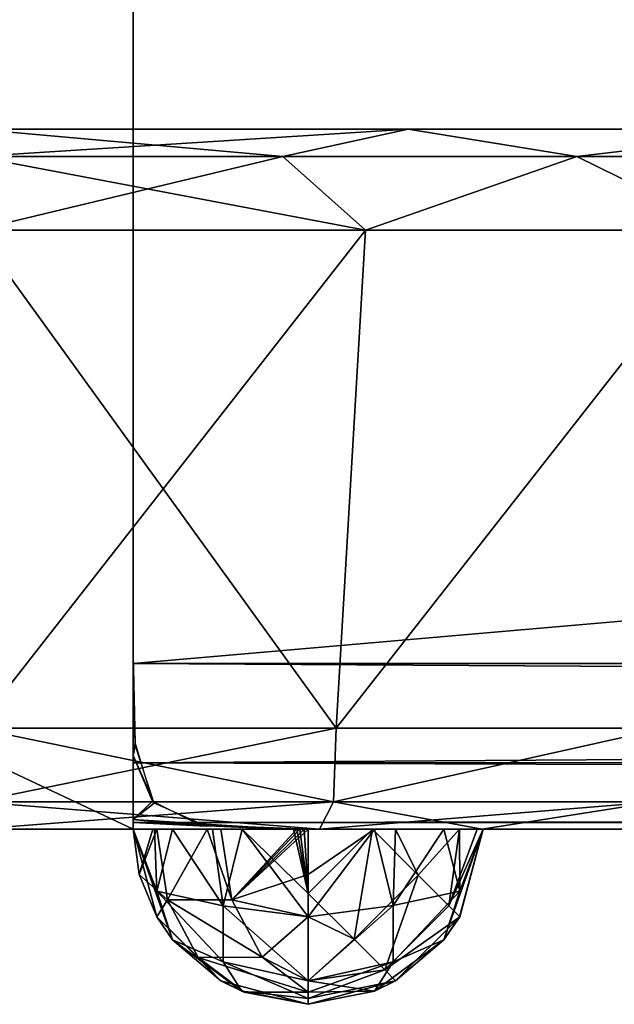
# Model space of a CAD drawing. Header units: millimetres. Extents: x -96 to 96, y -34 to 18.
# Tile 55 of 192: x -46.07 to -44.37, y -32.5 to -29.69. Entities that reach past the tile are written whole.
import ezdxf

# ---------------------------------------------------------------- set-up
doc = ezdxf.new("R2010")
doc.units = ezdxf.units.MM
doc.header["$LTSCALE"] = 65.185185
for name, color, linetype in [('102', 7, 'CONTINUOUS'), ('146', 7, 'CONTINUOUS'), ('178', 7, 'CONTINUOUS'), ('183', 7, 'CONTINUOUS'), ('211', 7, 'CONTINUOUS'), ('229', 7, 'CONTINUOUS'), ('245', 7, 'CONTINUOUS'), ('259', 7, 'CONTINUOUS'), ('274', 7, 'CONTINUOUS'), ('288', 7, 'CONTINUOUS'), ('439', 7, 'CONTINUOUS'), ('440', 7, 'CONTINUOUS'), ('446', 7, 'CONTINUOUS'), ('447', 7, 'CONTINUOUS'), ('467', 7, 'CONTINUOUS'), ('469', 7, 'CONTINUOUS'), ('479', 7, 'CONTINUOUS'), ('487', 7, 'CONTINUOUS'), ('493', 7, 'CONTINUOUS'), ('494', 7, 'CONTINUOUS'), ('501', 7, 'CONTINUOUS'), ('502', 7, 'CONTINUOUS'), ('86', 7, 'CONTINUOUS'), ('87', 7, 'CONTINUOUS')]:
    doc.layers.add(name, color=color, linetype=linetype)

msp = doc.modelspace()

# ---------------------------------------------------------------- linework, layer by layer
at = {"layer": '102', "color": 7, "linetype": 'Continuous'}
for points in [[(-45.75, -31.5262, -23.2618), (-45.75, -28, -23.4466), (-4.873, -28, -23.4466), (-45.75, -31.5262, -23.2618)], [(-4.873, -31.5262, -23.2618), (-45.75, -31.5262, -23.2618), (-4.873, -28, -23.4466), (-4.873, -31.5262, -23.2618)]]:
    msp.add_3dface(points, dxfattribs=at)
at = {"layer": '146', "color": 7, "linetype": 'Continuous'}
for points in [[(-4.873, -31.5262, 23.2618), (-4.873, -28, 23.4466), (-45.75, -28, 23.4466), (-4.873, -31.5262, 23.2618)], [(-4.873, -31.5262, 23.2618), (-45.75, -28, 23.4466), (-45.75, -31.5262, 23.2618), (-4.873, -31.5262, 23.2618)]]:
    msp.add_3dface(points, dxfattribs=at)
at = {"layer": '178', "color": 7, "linetype": 'Continuous'}
for points in [[(-45.75, -31.5, -22.2624), (-45.75, -31.7896, -22.3549), (-45.7447, -31.7597, -22.3352), (-45.75, -31.5, -22.2624)], [(-45.75, -31.5262, -23.2618), (-4.873, -31.5262, -23.2618), (-4.873, -31.7647, -23.1866), (-45.75, -31.5262, -23.2618)], [(-45.75, -31.8106, -23.1543), (-45.75, -31.5262, -23.2618), (-4.873, -31.7647, -23.1866), (-45.75, -31.8106, -23.1543)], [(-45.7447, -31.7597, -22.3352), (-45.75, -31.7896, -22.3549), (-45.6903, -31.9252, -22.4993), (-45.7447, -31.7597, -22.3352)], [(-4.873, -31.9373, -23.0049), (-45.75, -31.8106, -23.1543), (-4.873, -31.7647, -23.1866), (-4.873, -31.9373, -23.0049)], [(-45.75, -31.7896, -22.3549), (-45.75, -31.9722, -22.598), (-45.6903, -31.9252, -22.4993), (-45.75, -31.7896, -22.3549)], [(-45.75, -31.9802, -22.9019), (-45.75, -31.8106, -23.1543), (-4.873, -31.9373, -23.0049), (-45.75, -31.9802, -22.9019)], [(-45.6903, -31.9252, -22.4993), (-45.75, -31.9722, -22.598), (-45.5417, -31.9911, -22.6685), (-45.6903, -31.9252, -22.4993)], [(-4.873, -32, -22.7624), (-45.75, -31.9802, -22.9019), (-4.873, -31.9373, -23.0049), (-4.873, -32, -22.7624)], [(-45.75, -31.9722, -22.598), (-45.75, -31.9802, -22.9019), (-45.5417, -31.9911, -22.6685), (-45.75, -31.9722, -22.598)], [(-45.5417, -31.9911, -22.6685), (-45.75, -31.9802, -22.9019), (-45.2917, -32, -22.7607), (-45.5417, -31.9911, -22.6685)], [(-45.2917, -32, -22.7607), (-45.75, -31.9802, -22.9019), (-45.2826, -32, -22.7614), (-45.2917, -32, -22.7607)], [(-45.2826, -32, -22.7614), (-45.75, -31.9802, -22.9019), (-45.2735, -32, -22.7619), (-45.2826, -32, -22.7614)], [(-45.2735, -32, -22.7619), (-45.75, -31.9802, -22.9019), (-45.2618, -32, -22.7623), (-45.2735, -32, -22.7619)], [(-4.873, -32, -22.7624), (-45.25, -32, -22.7624), (-45.75, -31.9802, -22.9019), (-4.873, -32, -22.7624)], [(-45.75, -31.9802, -22.9019), (-45.25, -32, -22.7624), (-45.2618, -32, -22.7623), (-45.75, -31.9802, -22.9019)]]:
    msp.add_3dface(points, dxfattribs=at)
at = {"layer": '183', "color": 7, "linetype": 'Continuous'}
for points in [[(-45.75, -31.5, 22.2624), (-45.7451, -31.7543, 22.3319), (-45.75, -31.7896, 22.3549), (-45.75, -31.5, 22.2624)], [(-4.873, -31.5262, 23.2618), (-45.75, -31.5262, 23.2618), (-45.75, -31.8106, 23.1543), (-4.873, -31.5262, 23.2618)], [(-4.873, -31.5262, 23.2618), (-45.75, -31.8106, 23.1543), (-4.873, -31.7647, 23.1866), (-4.873, -31.5262, 23.2618)], [(-45.7451, -31.7543, 22.3319), (-45.6948, -31.9198, 22.4908), (-45.75, -31.7896, 22.3549), (-45.7451, -31.7543, 22.3319)], [(-4.873, -31.7647, 23.1866), (-45.75, -31.8106, 23.1543), (-4.873, -31.9373, 23.0049), (-4.873, -31.7647, 23.1866)], [(-45.75, -31.7896, 22.3549), (-45.6948, -31.9198, 22.4908), (-45.75, -31.9722, 22.598), (-45.75, -31.7896, 22.3549)], [(-45.75, -31.8106, 23.1543), (-45.75, -31.9802, 22.9019), (-4.873, -31.9373, 23.0049), (-45.75, -31.8106, 23.1543)], [(-45.6948, -31.9198, 22.4908), (-45.5563, -31.9889, 22.6576), (-45.75, -31.9722, 22.598), (-45.6948, -31.9198, 22.4908)], [(-45.75, -31.9802, 22.9019), (-45.25, -32, 22.7624), (-4.873, -31.9373, 23.0049), (-45.75, -31.9802, 22.9019)], [(-45.25, -32, 22.7624), (-4.873, -32, 22.7624), (-4.873, -31.9373, 23.0049), (-45.25, -32, 22.7624)], [(-45.75, -31.9722, 22.598), (-45.3183, -32, 22.7578), (-45.75, -31.9802, 22.9019), (-45.75, -31.9722, 22.598)], [(-45.5563, -31.9889, 22.6576), (-45.3183, -32, 22.7578), (-45.75, -31.9722, 22.598), (-45.5563, -31.9889, 22.6576)], [(-45.2618, -32, 22.7623), (-45.25, -32, 22.7624), (-45.75, -31.9802, 22.9019), (-45.2618, -32, 22.7623)], [(-45.3162, -32, 22.7581), (-45.314, -32, 22.7583), (-45.75, -31.9802, 22.9019), (-45.3162, -32, 22.7581)], [(-45.314, -32, 22.7583), (-45.3119, -32, 22.7586), (-45.75, -31.9802, 22.9019), (-45.314, -32, 22.7583)], [(-45.3119, -32, 22.7586), (-45.3081, -32, 22.7591), (-45.75, -31.9802, 22.9019), (-45.3119, -32, 22.7586)], [(-45.3081, -32, 22.7591), (-45.3042, -32, 22.7595), (-45.75, -31.9802, 22.9019), (-45.3081, -32, 22.7591)], [(-45.3042, -32, 22.7595), (-45.298, -32, 22.7601), (-45.75, -31.9802, 22.9019), (-45.3042, -32, 22.7595)], [(-45.298, -32, 22.7601), (-45.2917, -32, 22.7607), (-45.75, -31.9802, 22.9019), (-45.298, -32, 22.7601)], [(-45.2917, -32, 22.7607), (-45.2826, -32, 22.7614), (-45.75, -31.9802, 22.9019), (-45.2917, -32, 22.7607)], [(-45.2826, -32, 22.7614), (-45.2735, -32, 22.7619), (-45.75, -31.9802, 22.9019), (-45.2826, -32, 22.7614)], [(-45.2735, -32, 22.7619), (-45.2618, -32, 22.7623), (-45.75, -31.9802, 22.9019), (-45.2735, -32, 22.7619)], [(-45.3183, -32, 22.7578), (-45.3162, -32, 22.7581), (-45.75, -31.9802, 22.9019), (-45.3183, -32, 22.7578)]]:
    msp.add_3dface(points, dxfattribs=at)
at = {"layer": '211', "color": 7, "linetype": 'Continuous'}
for points in [[(-46.2, -31.7113, 11.2596), (-46.2, -30.2887, 10.5962), (-45.0861, -30.2887, 10.7485), (-46.2, -31.7113, 11.2596)], [(-46.2, -31.7113, 11.2596), (-45.0861, -30.2887, 10.7485), (-45.17, -31.7113, 11.4152), (-46.2, -31.7113, 11.2596)], [(-45.0861, -30.2887, 10.7485), (-44.0539, -30.2887, 11.1941), (-45.17, -31.7113, 11.4152), (-45.0861, -30.2887, 10.7485)], [(-45.17, -31.7113, 11.4152), (-44.0539, -30.2887, 11.1941), (-44.2319, -31.7113, 11.8681), (-45.17, -31.7113, 11.4152)]]:
    msp.add_3dface(points, dxfattribs=at)
at = {"layer": '229', "color": 7, "linetype": 'Continuous'}
for points in [[(-46.2, -30.2887, -10.5962), (-45.17, -31.7113, -11.4152), (-45.0861, -30.2887, -10.7485), (-46.2, -30.2887, -10.5962)], [(-46.2, -31.7113, -11.2596), (-45.17, -31.7113, -11.4152), (-46.2, -30.2887, -10.5962), (-46.2, -31.7113, -11.2596)], [(-45.0861, -30.2887, -10.7485), (-45.17, -31.7113, -11.4152), (-44.0539, -30.2887, -11.1941), (-45.0861, -30.2887, -10.7485)], [(-45.17, -31.7113, -11.4152), (-44.2319, -31.7113, -11.8681), (-44.0539, -30.2887, -11.1941), (-45.17, -31.7113, -11.4152)]]:
    msp.add_3dface(points, dxfattribs=at)
at = {"layer": '245', "color": 7, "linetype": 'Continuous'}
for points in [[(-45.17, -31.7113, 11.4152), (-45.1779, -31.9217, 11.6062), (-46.2, -31.9217, 11.4441), (-45.17, -31.7113, 11.4152)], [(-46.2, -31.7113, 11.2596), (-45.17, -31.7113, 11.4152), (-46.2, -31.9217, 11.4441), (-46.2, -31.7113, 11.2596)], [(-44.2319, -31.7113, 11.8681), (-44.2562, -31.9217, 12.0767), (-45.1779, -31.9217, 11.6062), (-44.2319, -31.7113, 11.8681)], [(-45.17, -31.7113, 11.4152), (-44.2319, -31.7113, 11.8681), (-45.1779, -31.9217, 11.6062), (-45.17, -31.7113, 11.4152)], [(-45.1779, -31.9217, 11.6062), (-46.2, -32, 11.7127), (-46.2, -31.9217, 11.4441), (-45.1779, -31.9217, 11.6062)], [(-45.2172, -32, 11.8763), (-46.2, -32, 11.7127), (-45.1779, -31.9217, 11.6062), (-45.2172, -32, 11.8763)], [(-44.2562, -31.9217, 12.0767), (-45.2172, -32, 11.8763), (-45.1779, -31.9217, 11.6062), (-44.2562, -31.9217, 12.0767)], [(-44.7523, -32, 12.0804), (-45.2172, -32, 11.8763), (-44.2562, -31.9217, 12.0767), (-44.7523, -32, 12.0804)], [(-44.3258, -32, 12.3609), (-44.7523, -32, 12.0804), (-44.2562, -31.9217, 12.0767), (-44.3258, -32, 12.3609)]]:
    msp.add_3dface(points, dxfattribs=at)
at = {"layer": '259', "color": 7, "linetype": 'Continuous'}
for points in [[(-46.2, -31.7113, -11.2596), (-46.2, -31.9217, -11.4441), (-45.1779, -31.9217, -11.6062), (-46.2, -31.7113, -11.2596)], [(-45.17, -31.7113, -11.4152), (-46.2, -31.7113, -11.2596), (-45.1779, -31.9217, -11.6062), (-45.17, -31.7113, -11.4152)], [(-44.2319, -31.7113, -11.8681), (-45.17, -31.7113, -11.4152), (-45.1779, -31.9217, -11.6062), (-44.2319, -31.7113, -11.8681)], [(-44.2562, -31.9217, -12.0767), (-44.2319, -31.7113, -11.8681), (-45.1779, -31.9217, -11.6062), (-44.2562, -31.9217, -12.0767)], [(-46.2, -31.9217, -11.4441), (-45.2172, -32, -11.8763), (-45.1779, -31.9217, -11.6062), (-46.2, -31.9217, -11.4441)], [(-46.2, -32, -11.7127), (-45.2172, -32, -11.8763), (-46.2, -31.9217, -11.4441), (-46.2, -32, -11.7127)], [(-45.2172, -32, -11.8763), (-44.7523, -32, -12.0804), (-45.1779, -31.9217, -11.6062), (-45.2172, -32, -11.8763)], [(-44.7523, -32, -12.0804), (-44.2562, -31.9217, -12.0767), (-45.1779, -31.9217, -11.6062), (-44.7523, -32, -12.0804)], [(-44.7523, -32, -12.0804), (-44.3258, -32, -12.3609), (-44.2562, -31.9217, -12.0767), (-44.7523, -32, -12.0804)]]:
    msp.add_3dface(points, dxfattribs=at)
at = {"layer": '274', "color": 7, "linetype": 'Continuous'}
for points in [[(-44.9646, -30, 10.3119), (-45.3227, -30.0783, 10.5014), (-46.2, -30.0783, 10.4117), (-44.9646, -30, 10.3119)], [(-46.2, -30, 10.143), (-44.9646, -30, 10.3119), (-46.2, -30.0783, 10.4117), (-46.2, -30, 10.143)], [(-44.9646, -30, 10.3119), (-44.4817, -30.0783, 10.7668), (-45.3227, -30.0783, 10.5014), (-44.9646, -30, 10.3119)], [(-44.9646, -30, 10.3119), (-43.8196, -30, 10.8062), (-44.4817, -30.0783, 10.7668), (-44.9646, -30, 10.3119)], [(-43.8196, -30, 10.8062), (-43.7119, -30.0783, 11.1969), (-44.4817, -30.0783, 10.7668), (-43.8196, -30, 10.8062)], [(-45.3227, -30.0783, 10.5014), (-46.2, -30.2887, 10.5962), (-46.2, -30.0783, 10.4117), (-45.3227, -30.0783, 10.5014)], [(-45.0861, -30.2887, 10.7485), (-46.2, -30.2887, 10.5962), (-45.3227, -30.0783, 10.5014), (-45.0861, -30.2887, 10.7485)], [(-44.4817, -30.0783, 10.7668), (-45.0861, -30.2887, 10.7485), (-45.3227, -30.0783, 10.5014), (-44.4817, -30.0783, 10.7668)], [(-44.0539, -30.2887, 11.1941), (-45.0861, -30.2887, 10.7485), (-44.4817, -30.0783, 10.7668), (-44.0539, -30.2887, 11.1941)], [(-43.7119, -30.0783, 11.1969), (-44.0539, -30.2887, 11.1941), (-44.4817, -30.0783, 10.7668), (-43.7119, -30.0783, 11.1969)]]:
    msp.add_3dface(points, dxfattribs=at)
at = {"layer": '288', "color": 7, "linetype": 'Continuous'}
for points in [[(-44.9646, -30, -10.3119), (-46.2, -30, -10.143), (-45.3227, -30.0783, -10.5014), (-44.9646, -30, -10.3119)], [(-46.2, -30, -10.143), (-46.2, -30.0783, -10.4117), (-45.3227, -30.0783, -10.5014), (-46.2, -30, -10.143)], [(-44.4817, -30.0783, -10.7668), (-44.9646, -30, -10.3119), (-45.3227, -30.0783, -10.5014), (-44.4817, -30.0783, -10.7668)], [(-43.8196, -30, -10.8062), (-44.9646, -30, -10.3119), (-44.4817, -30.0783, -10.7668), (-43.8196, -30, -10.8062)], [(-43.7119, -30.0783, -11.1969), (-43.8196, -30, -10.8062), (-44.4817, -30.0783, -10.7668), (-43.7119, -30.0783, -11.1969)], [(-46.2, -30.0783, -10.4117), (-45.0861, -30.2887, -10.7485), (-45.3227, -30.0783, -10.5014), (-46.2, -30.0783, -10.4117)], [(-46.2, -30.2887, -10.5962), (-45.0861, -30.2887, -10.7485), (-46.2, -30.0783, -10.4117), (-46.2, -30.2887, -10.5962)], [(-45.0861, -30.2887, -10.7485), (-44.4817, -30.0783, -10.7668), (-45.3227, -30.0783, -10.5014), (-45.0861, -30.2887, -10.7485)], [(-45.0861, -30.2887, -10.7485), (-44.0539, -30.2887, -11.1941), (-44.4817, -30.0783, -10.7668), (-45.0861, -30.2887, -10.7485)], [(-44.0539, -30.2887, -11.1941), (-43.7119, -30.0783, -11.1969), (-44.4817, -30.0783, -10.7668), (-44.0539, -30.2887, -11.1941)]]:
    msp.add_3dface(points, dxfattribs=at)
at = {"layer": '439', "color": 7, "linetype": 'Continuous'}
for points in [[(-45.75, -31.5, -22.2624), (-45.75, -32, -22.2624), (-45.75, -28, -22.2466), (-45.75, -31.5, -22.2624)], [(-45.75, -28, -23.4466), (-45.75, -31.5262, -23.2618), (-45.75, -28, -22.3028), (-45.75, -28, -23.4466)], [(-45.75, -32, -22.2624), (-45.75, -32, -22.2466), (-45.75, -28, -22.2466), (-45.75, -32, -22.2624)], [(-45.75, -31.5262, -23.2618), (-45.75, -31.5, -22.2624), (-45.75, -28, -22.2466), (-45.75, -31.5262, -23.2618)], [(-45.75, -28, -22.3028), (-45.75, -31.5262, -23.2618), (-45.75, -28, -22.2466), (-45.75, -28, -22.3028)], [(-45.75, -31.5262, -23.2618), (-45.75, -31.7896, -22.3549), (-45.75, -31.5, -22.2624), (-45.75, -31.5262, -23.2618)], [(-45.75, -31.5262, -23.2618), (-45.75, -31.8106, -23.1543), (-45.75, -31.7896, -22.3549), (-45.75, -31.5262, -23.2618)], [(-45.75, -31.8106, -23.1543), (-45.75, -31.9722, -22.598), (-45.75, -31.7896, -22.3549), (-45.75, -31.8106, -23.1543)], [(-45.75, -31.8106, -23.1543), (-45.75, -31.9802, -22.9019), (-45.75, -31.9722, -22.598), (-45.75, -31.8106, -23.1543)]]:
    msp.add_3dface(points, dxfattribs=at)
at = {"layer": '440', "color": 7, "linetype": 'Continuous'}
for points in [[(-45.75, -32, -22.2466), (-54.25, -32, -22.2466), (-45.75, -28, -22.2466), (-45.75, -32, -22.2466)], [(-45.75, -28, -22.2466), (-54.25, -32, -22.2466), (-54.25, -28, -22.2466), (-45.75, -28, -22.2466)]]:
    msp.add_3dface(points, dxfattribs=at)
at = {"layer": '446', "color": 7, "linetype": 'Continuous'}
for points in [[(-54.25, -28, 22.2466), (-45.75, -32, 22.2466), (-45.75, -28, 22.2466), (-54.25, -28, 22.2466)], [(-54.25, -32, 22.2466), (-45.75, -32, 22.2466), (-54.25, -28, 22.2466), (-54.25, -32, 22.2466)]]:
    msp.add_3dface(points, dxfattribs=at)
at = {"layer": '447', "color": 7, "linetype": 'Continuous'}
for points in [[(-45.75, -31.5, 22.2624), (-45.75, -28, 23.4466), (-45.75, -28, 22.3028), (-45.75, -31.5, 22.2624)], [(-45.75, -31.5262, 23.2618), (-45.75, -28, 23.4466), (-45.75, -31.5, 22.2624), (-45.75, -31.5262, 23.2618)], [(-45.75, -28, 22.2466), (-45.75, -32, 22.2466), (-45.75, -28, 22.3028), (-45.75, -28, 22.2466)], [(-45.75, -32, 22.2466), (-45.75, -31.5, 22.2624), (-45.75, -28, 22.3028), (-45.75, -32, 22.2466)], [(-45.75, -31.5262, 23.2618), (-45.75, -31.5, 22.2624), (-45.75, -31.7896, 22.3549), (-45.75, -31.5262, 23.2618)], [(-45.75, -31.5, 22.2624), (-45.75, -32, 22.2466), (-45.75, -32, 22.2624), (-45.75, -31.5, 22.2624)], [(-45.75, -31.5262, 23.2618), (-45.75, -31.7896, 22.3549), (-45.75, -31.8106, 23.1543), (-45.75, -31.5262, 23.2618)], [(-45.75, -31.7896, 22.3549), (-45.75, -31.9722, 22.598), (-45.75, -31.8106, 23.1543), (-45.75, -31.7896, 22.3549)], [(-45.75, -31.9722, 22.598), (-45.75, -31.9802, 22.9019), (-45.75, -31.8106, 23.1543), (-45.75, -31.9722, 22.598)]]:
    msp.add_3dface(points, dxfattribs=at)
at = {"layer": '467', "color": 7, "linetype": 'Continuous'}
for points in [[(-45.75, -32, 22.2624), (-45.75, -32, 22.2466), (-45.683, -32.25, 16.2624), (-45.75, -32, 22.2624)], [(-45.733, -32.1294, 22.2624), (-45.75, -32, 22.2624), (-45.683, -32.25, 16.2624), (-45.733, -32.1294, 22.2624)], [(-45.75, -32, 22.2466), (-45.75, -32, 16.2624), (-45.683, -32.25, 16.2624), (-45.75, -32, 22.2466)], [(-44.75, -32, 16.2624), (-44.75, -32, 22.2624), (-44.817, -32.25, 22.2624), (-44.75, -32, 16.2624)], [(-44.75, -32, 16.2624), (-44.817, -32.25, 22.2624), (-44.8169, -32.2498, 16.2624), (-44.75, -32, 16.2624)], [(-45.683, -32.25, 22.2624), (-45.733, -32.1294, 22.2624), (-45.683, -32.25, 16.2624), (-45.683, -32.25, 22.2624)], [(-45.5, -32.433, 22.2624), (-45.683, -32.25, 22.2624), (-45.683, -32.25, 16.2624), (-45.5, -32.433, 22.2624)], [(-45.5, -32.433, 16.2624), (-45.5, -32.433, 22.2624), (-45.683, -32.25, 16.2624), (-45.5, -32.433, 16.2624)], [(-44.8169, -32.2498, 16.2624), (-44.8623, -32.3157, 22.2624), (-45, -32.433, 16.2624), (-44.8169, -32.2498, 16.2624)], [(-44.817, -32.25, 22.2624), (-44.8623, -32.3157, 22.2624), (-44.8169, -32.2498, 16.2624), (-44.817, -32.25, 22.2624)], [(-44.8623, -32.3157, 22.2624), (-45, -32.433, 22.2624), (-45, -32.433, 16.2624), (-44.8623, -32.3157, 22.2624)], [(-45.4331, -32.4653, 22.2624), (-45.5, -32.433, 22.2624), (-45.5, -32.433, 16.2624), (-45.4331, -32.4653, 22.2624)], [(-45.25, -32.5, 16.2624), (-45.4331, -32.4653, 22.2624), (-45.5, -32.433, 16.2624), (-45.25, -32.5, 16.2624)], [(-45, -32.433, 16.2624), (-45.25, -32.5, 22.2624), (-45.25, -32.5, 16.2624), (-45, -32.433, 16.2624)], [(-45.0607, -32.4628, 22.2624), (-45.25, -32.5, 22.2624), (-45, -32.433, 16.2624), (-45.0607, -32.4628, 22.2624)], [(-45, -32.433, 22.2624), (-45.0607, -32.4628, 22.2624), (-45, -32.433, 16.2624), (-45, -32.433, 22.2624)], [(-45.25, -32.5, 22.2624), (-45.4331, -32.4653, 22.2624), (-45.25, -32.5, 16.2624), (-45.25, -32.5, 22.2624)]]:
    msp.add_3dface(points, dxfattribs=at)
at = {"layer": '469', "color": 7, "linetype": 'Continuous'}
for points in [[(-45.75, -32, -16.2624), (-45.75, -32, -22.2466), (-45.683, -32.25, -22.2624), (-45.75, -32, -16.2624)], [(-45.75, -32, -16.2624), (-45.683, -32.25, -22.2624), (-45.683, -32.25, -16.2624), (-45.75, -32, -16.2624)], [(-45.75, -32, -22.2466), (-45.75, -32, -22.2624), (-45.683, -32.25, -22.2624), (-45.75, -32, -22.2466)], [(-44.75, -32, -22.2624), (-44.75, -32, -16.2624), (-44.817, -32.25, -16.2624), (-44.75, -32, -22.2624)], [(-44.8169, -32.2498, -22.2624), (-44.75, -32, -22.2624), (-44.817, -32.25, -16.2624), (-44.8169, -32.2498, -22.2624)], [(-45.683, -32.25, -16.2624), (-45.6377, -32.3157, -22.2624), (-45.5, -32.433, -16.2624), (-45.683, -32.25, -16.2624)], [(-45.683, -32.25, -22.2624), (-45.6377, -32.3157, -22.2624), (-45.683, -32.25, -16.2624), (-45.683, -32.25, -22.2624)], [(-45, -32.433, -22.2624), (-44.8169, -32.2498, -22.2624), (-44.8623, -32.3157, -16.2624), (-45, -32.433, -22.2624)], [(-44.8623, -32.3157, -16.2624), (-44.8169, -32.2498, -22.2624), (-44.817, -32.25, -16.2624), (-44.8623, -32.3157, -16.2624)], [(-45.6377, -32.3157, -22.2624), (-45.5, -32.433, -22.2624), (-45.5, -32.433, -16.2624), (-45.6377, -32.3157, -22.2624)], [(-45, -32.433, -16.2624), (-45, -32.433, -22.2624), (-44.8623, -32.3157, -16.2624), (-45, -32.433, -16.2624)], [(-45.5, -32.433, -22.2624), (-45.4393, -32.4628, -22.2624), (-45.5, -32.433, -16.2624), (-45.5, -32.433, -22.2624)], [(-45.5, -32.433, -16.2624), (-45.25, -32.5, -22.2624), (-45.25, -32.5, -16.2624), (-45.5, -32.433, -16.2624)], [(-45.4393, -32.4628, -22.2624), (-45.25, -32.5, -22.2624), (-45.5, -32.433, -16.2624), (-45.4393, -32.4628, -22.2624)], [(-45.25, -32.5, -16.2624), (-45, -32.433, -22.2624), (-45.0607, -32.4628, -16.2624), (-45.25, -32.5, -16.2624)], [(-45.25, -32.5, -22.2624), (-45, -32.433, -22.2624), (-45.25, -32.5, -16.2624), (-45.25, -32.5, -22.2624)], [(-45.0607, -32.4628, -16.2624), (-45, -32.433, -22.2624), (-45, -32.433, -16.2624), (-45.0607, -32.4628, -16.2624)]]:
    msp.add_3dface(points, dxfattribs=at)
at = {"layer": '479', "color": 7, "linetype": 'Continuous'}
for points in [[(-45.6831, -32.1765, -22.4392), (-45.75, -32, -22.2624), (-45.6898, -32, -22.5003), (-45.6831, -32.1765, -22.4392)], [(-45.75, -32, -22.2624), (-45.6377, -32.3157, -22.2624), (-45.683, -32.25, -22.2624), (-45.75, -32, -22.2624)], [(-45.6377, -32.3157, -22.2624), (-45.75, -32, -22.2624), (-45.6831, -32.1765, -22.4392), (-45.6377, -32.3157, -22.2624)], [(-45.6376, -32, -22.5783), (-45.6831, -32.1765, -22.4392), (-45.6898, -32, -22.5003), (-45.6376, -32, -22.5783)], [(-45.6831, -32.1765, -22.4392), (-45.6376, -32, -22.5783), (-45.4935, -32.2185, -22.6405), (-45.6831, -32.1765, -22.4392)], [(-45.6376, -32, -22.5783), (-45.5237, -32, -22.6809), (-45.4935, -32.2185, -22.6405), (-45.6376, -32, -22.5783)], [(-45.4935, -32.2185, -22.6405), (-45.5237, -32, -22.6809), (-45.4391, -32, -22.7253), (-45.4935, -32.2185, -22.6405)], [(-45.4935, -32.2185, -22.6405), (-45.4391, -32, -22.7253), (-45.25, -32.25, -22.6955), (-45.4935, -32.2185, -22.6405)], [(-45.25, -32.25, -22.6955), (-45.4391, -32, -22.7253), (-45.25, -32.1831, -22.7277), (-45.25, -32.25, -22.6955)], [(-45.4391, -32, -22.7253), (-45.2917, -32, -22.7607), (-45.25, -32.1831, -22.7277), (-45.4391, -32, -22.7253)], [(-45.2917, -32, -22.7607), (-45.2826, -32, -22.7614), (-45.25, -32.1831, -22.7277), (-45.2917, -32, -22.7607)], [(-45.2826, -32, -22.7614), (-45.2735, -32, -22.7619), (-45.25, -32.1831, -22.7277), (-45.2826, -32, -22.7614)], [(-45.2735, -32, -22.7619), (-45.2618, -32, -22.7623), (-45.25, -32.1831, -22.7277), (-45.2735, -32, -22.7619)], [(-45.2618, -32, -22.7623), (-45.25, -32, -22.7624), (-45.25, -32.1831, -22.7277), (-45.2618, -32, -22.7623)], [(-45.4934, -32.3789, -22.4797), (-45.6831, -32.1765, -22.4392), (-45.4935, -32.2185, -22.6405), (-45.4934, -32.3789, -22.4797)], [(-45.6377, -32.3157, -22.2624), (-45.6831, -32.1765, -22.4392), (-45.4934, -32.3789, -22.4797), (-45.6377, -32.3157, -22.2624)], [(-45.25, -32.433, -22.5124), (-45.4935, -32.2185, -22.6405), (-45.25, -32.25, -22.6955), (-45.25, -32.433, -22.5124)], [(-45.4934, -32.3789, -22.4797), (-45.4935, -32.2185, -22.6405), (-45.25, -32.433, -22.5124), (-45.4934, -32.3789, -22.4797)], [(-45.4393, -32.4628, -22.2624), (-45.5, -32.433, -22.2624), (-45.6377, -32.3157, -22.2624), (-45.4393, -32.4628, -22.2624)], [(-45.4393, -32.4628, -22.2624), (-45.6377, -32.3157, -22.2624), (-45.4934, -32.3789, -22.4797), (-45.4393, -32.4628, -22.2624)], [(-45.4393, -32.4628, -22.2624), (-45.4934, -32.3789, -22.4797), (-45.25, -32.483, -22.3919), (-45.4393, -32.4628, -22.2624)], [(-45.25, -32.483, -22.3919), (-45.4934, -32.3789, -22.4797), (-45.25, -32.433, -22.5124), (-45.25, -32.483, -22.3919)], [(-45.25, -32.5, -22.2624), (-45.4393, -32.4628, -22.2624), (-45.25, -32.483, -22.3919), (-45.25, -32.5, -22.2624)]]:
    msp.add_3dface(points, dxfattribs=at)
at = {"layer": '487', "color": 7, "linetype": 'Continuous'}
for points in [[(-45.75, -32, 22.2624), (-45.733, -32.1294, 22.2624), (-45.694, -32, 22.4924), (-45.75, -32, 22.2624)], [(-45.733, -32.1294, 22.2624), (-45.6519, -32.2013, 22.4814), (-45.683, -32, 22.5124), (-45.733, -32.1294, 22.2624)], [(-45.733, -32.1294, 22.2624), (-45.683, -32, 22.5124), (-45.694, -32, 22.4924), (-45.733, -32.1294, 22.2624)], [(-45.683, -32, 22.5124), (-45.6519, -32.2013, 22.4814), (-45.5385, -32, 22.6708), (-45.683, -32, 22.5124)], [(-45.6519, -32.2013, 22.4814), (-45.4687, -32.2012, 22.6645), (-45.5385, -32, 22.6708), (-45.6519, -32.2013, 22.4814)], [(-45.4687, -32.2012, 22.6645), (-45.4998, -32, 22.6956), (-45.5385, -32, 22.6708), (-45.4687, -32.2012, 22.6645)], [(-45.2826, -32, 22.7614), (-45.2917, -32, 22.7607), (-45.4998, -32, 22.6956), (-45.2826, -32, 22.7614)], [(-45.4687, -32.2012, 22.6645), (-45.2826, -32, 22.7614), (-45.4998, -32, 22.6956), (-45.4687, -32.2012, 22.6645)], [(-45.2917, -32, 22.7607), (-45.298, -32, 22.7601), (-45.4998, -32, 22.6956), (-45.2917, -32, 22.7607)], [(-45.3042, -32, 22.7595), (-45.3183, -32, 22.7578), (-45.4998, -32, 22.6956), (-45.3042, -32, 22.7595)], [(-45.298, -32, 22.7601), (-45.3042, -32, 22.7595), (-45.4998, -32, 22.6956), (-45.298, -32, 22.7601)], [(-45.25, -32, 22.7624), (-45.2618, -32, 22.7623), (-45.4687, -32.2012, 22.6645), (-45.25, -32, 22.7624)], [(-45.25, -32.1294, 22.7454), (-45.25, -32, 22.7624), (-45.4687, -32.2012, 22.6645), (-45.25, -32.1294, 22.7454)], [(-45.2618, -32, 22.7623), (-45.2735, -32, 22.7619), (-45.4687, -32.2012, 22.6645), (-45.2618, -32, 22.7623)], [(-45.2735, -32, 22.7619), (-45.2826, -32, 22.7614), (-45.4687, -32.2012, 22.6645), (-45.2735, -32, 22.7619)], [(-45.3081, -32, 22.7591), (-45.3119, -32, 22.7586), (-45.3183, -32, 22.7578), (-45.3081, -32, 22.7591)], [(-45.3119, -32, 22.7586), (-45.314, -32, 22.7583), (-45.3183, -32, 22.7578), (-45.3119, -32, 22.7586)], [(-45.314, -32, 22.7583), (-45.3162, -32, 22.7581), (-45.3183, -32, 22.7578), (-45.314, -32, 22.7583)], [(-45.3042, -32, 22.7595), (-45.3081, -32, 22.7591), (-45.3183, -32, 22.7578), (-45.3042, -32, 22.7595)], [(-45.733, -32.1294, 22.2624), (-45.683, -32.25, 22.2624), (-45.6519, -32.2013, 22.4814), (-45.733, -32.1294, 22.2624)], [(-45.25, -32.25, 22.6955), (-45.25, -32.1294, 22.7454), (-45.4687, -32.2012, 22.6645), (-45.25, -32.25, 22.6955)], [(-45.683, -32.25, 22.2624), (-45.5643, -32.366, 22.3938), (-45.6519, -32.2013, 22.4814), (-45.683, -32.25, 22.2624)], [(-45.3812, -32.3658, 22.577), (-45.4687, -32.2012, 22.6645), (-45.6519, -32.2013, 22.4814), (-45.3812, -32.3658, 22.577)], [(-45.5643, -32.366, 22.3938), (-45.3812, -32.3658, 22.577), (-45.6519, -32.2013, 22.4814), (-45.5643, -32.366, 22.3938)], [(-45.3812, -32.3658, 22.577), (-45.25, -32.25, 22.6955), (-45.4687, -32.2012, 22.6645), (-45.3812, -32.3658, 22.577)], [(-45.683, -32.25, 22.2624), (-45.5, -32.433, 22.2624), (-45.5643, -32.366, 22.3938), (-45.683, -32.25, 22.2624)], [(-45.25, -32.433, 22.5125), (-45.25, -32.25, 22.6955), (-45.3812, -32.3658, 22.577), (-45.25, -32.433, 22.5125)], [(-45.25, -32.4651, 22.4459), (-45.3812, -32.3658, 22.577), (-45.5643, -32.366, 22.3938), (-45.25, -32.4651, 22.4459)], [(-45.4331, -32.4653, 22.2624), (-45.25, -32.4651, 22.4459), (-45.5643, -32.366, 22.3938), (-45.4331, -32.4653, 22.2624)], [(-45.5, -32.433, 22.2624), (-45.4331, -32.4653, 22.2624), (-45.5643, -32.366, 22.3938), (-45.5, -32.433, 22.2624)], [(-45.25, -32.4651, 22.4459), (-45.25, -32.433, 22.5125), (-45.3812, -32.3658, 22.577), (-45.25, -32.4651, 22.4459)], [(-45.4331, -32.4653, 22.2624), (-45.25, -32.5, 22.2624), (-45.25, -32.4651, 22.4459), (-45.4331, -32.4653, 22.2624)]]:
    msp.add_3dface(points, dxfattribs=at)
at = {"layer": '493', "color": 7, "linetype": 'Continuous'}
for points in [[(-45.25, -32, -22.7624), (-45.0665, -32, -22.7276), (-45.25, -32.1831, -22.7277), (-45.25, -32, -22.7624)], [(-45.25, -32.1831, -22.7277), (-45.0665, -32, -22.7276), (-45.1187, -32.3143, -22.6285), (-45.25, -32.1831, -22.7277)], [(-45.1187, -32.3143, -22.6285), (-45.0665, -32, -22.7276), (-44.9354, -32.1312, -22.6283), (-45.1187, -32.3143, -22.6285)], [(-45.0665, -32, -22.7276), (-45, -32, -22.6955), (-44.9354, -32.1312, -22.6283), (-45.0665, -32, -22.7276)], [(-45, -32, -22.6955), (-44.817, -32, -22.5124), (-44.9354, -32.1312, -22.6283), (-45, -32, -22.6955)], [(-44.817, -32, -22.5124), (-44.8479, -32.2187, -22.4637), (-44.9354, -32.1312, -22.6283), (-44.817, -32, -22.5124)], [(-44.767, -32, -22.3918), (-44.75, -32, -22.2624), (-44.8479, -32.2187, -22.4637), (-44.767, -32, -22.3918)], [(-44.817, -32, -22.5124), (-44.767, -32, -22.3918), (-44.8479, -32.2187, -22.4637), (-44.817, -32, -22.5124)], [(-44.75, -32, -22.2624), (-44.8169, -32.2498, -22.2624), (-44.8479, -32.2187, -22.4637), (-44.75, -32, -22.2624)], [(-45.0311, -32.4019, -22.4638), (-45.1187, -32.3143, -22.6285), (-44.9354, -32.1312, -22.6283), (-45.0311, -32.4019, -22.4638)], [(-44.8479, -32.2187, -22.4637), (-45.0311, -32.4019, -22.4638), (-44.9354, -32.1312, -22.6283), (-44.8479, -32.2187, -22.4637)], [(-45.25, -32.25, -22.6955), (-45.25, -32.1831, -22.7277), (-45.1187, -32.3143, -22.6285), (-45.25, -32.25, -22.6955)], [(-44.8169, -32.2498, -22.2624), (-45.0311, -32.4019, -22.4638), (-44.8479, -32.2187, -22.4637), (-44.8169, -32.2498, -22.2624)], [(-45.25, -32.433, -22.5124), (-45.25, -32.25, -22.6955), (-45.1187, -32.3143, -22.6285), (-45.25, -32.433, -22.5124)], [(-44.8169, -32.2498, -22.2624), (-45, -32.433, -22.2624), (-45.0311, -32.4019, -22.4638), (-44.8169, -32.2498, -22.2624)], [(-45.25, -32.433, -22.5124), (-45.1187, -32.3143, -22.6285), (-45.0311, -32.4019, -22.4638), (-45.25, -32.433, -22.5124)], [(-45, -32.433, -22.2624), (-45.25, -32.483, -22.3919), (-45.0311, -32.4019, -22.4638), (-45, -32.433, -22.2624)], [(-45.25, -32.483, -22.3919), (-45.25, -32.433, -22.5124), (-45.0311, -32.4019, -22.4638), (-45.25, -32.483, -22.3919)], [(-45, -32.433, -22.2624), (-45.25, -32.5, -22.2624), (-45.25, -32.483, -22.3919), (-45, -32.433, -22.2624)]]:
    msp.add_3dface(points, dxfattribs=at)
at = {"layer": '494', "color": 7, "linetype": 'Continuous'}
for points in [[(-45.0607, -32, -15.7997), (-45.25, -32, -15.7624), (-45.25, -32.25, -15.8294), (-45.0607, -32, -15.7997)], [(-45.0607, -32, -15.7997), (-45.25, -32.25, -15.8294), (-45.0066, -32.2177, -15.8838), (-45.0607, -32, -15.7997)], [(-45, -32, -15.8294), (-45.0607, -32, -15.7997), (-45.0066, -32.2177, -15.8838), (-45, -32, -15.8294)], [(-44.8623, -32, -15.9468), (-45, -32, -15.8294), (-45.0066, -32.2177, -15.8838), (-44.8623, -32, -15.9468)], [(-44.8623, -32, -15.9468), (-45.0066, -32.2177, -15.8838), (-44.8169, -32.1766, -16.0858), (-44.8623, -32, -15.9468)], [(-44.817, -32, -16.0124), (-44.8623, -32, -15.9468), (-44.8169, -32.1766, -16.0858), (-44.817, -32, -16.0124)], [(-44.8623, -32.3157, -16.2624), (-44.75, -32, -16.2624), (-44.8169, -32.1766, -16.0858), (-44.8623, -32.3157, -16.2624)], [(-44.75, -32, -16.2624), (-44.8623, -32.3157, -16.2624), (-44.817, -32.25, -16.2624), (-44.75, -32, -16.2624)], [(-44.75, -32, -16.2624), (-44.817, -32, -16.0124), (-44.8169, -32.1766, -16.0858), (-44.75, -32, -16.2624)], [(-45.0066, -32.3786, -16.0448), (-44.8623, -32.3157, -16.2624), (-44.8169, -32.1766, -16.0858), (-45.0066, -32.3786, -16.0448)], [(-45.0066, -32.2177, -15.8838), (-45.0066, -32.3786, -16.0448), (-44.8169, -32.1766, -16.0858), (-45.0066, -32.2177, -15.8838)], [(-45.25, -32.25, -15.8294), (-45.25, -32.433, -16.0124), (-45.0066, -32.2177, -15.8838), (-45.25, -32.25, -15.8294)], [(-45.0066, -32.2177, -15.8838), (-45.25, -32.433, -16.0124), (-45.0066, -32.3786, -16.0448), (-45.0066, -32.2177, -15.8838)], [(-45.0607, -32.4628, -16.2624), (-45, -32.433, -16.2624), (-44.8623, -32.3157, -16.2624), (-45.0607, -32.4628, -16.2624)], [(-45.0607, -32.4628, -16.2624), (-44.8623, -32.3157, -16.2624), (-45.0066, -32.3786, -16.0448), (-45.0607, -32.4628, -16.2624)], [(-45.25, -32.433, -16.0124), (-45.0607, -32.4628, -16.2624), (-45.0066, -32.3786, -16.0448), (-45.25, -32.433, -16.0124)], [(-45.25, -32.5, -16.2624), (-45.0607, -32.4628, -16.2624), (-45.25, -32.433, -16.0124), (-45.25, -32.5, -16.2624)]]:
    msp.add_3dface(points, dxfattribs=at)
at = {"layer": '501', "color": 7, "linetype": 'Continuous'}
for points in [[(-45.25, -32.1831, 15.7972), (-45.0665, -32, 15.7973), (-45.1187, -32.3143, 15.8964), (-45.25, -32.1831, 15.7972)], [(-45.25, -32, 15.7624), (-45.0665, -32, 15.7973), (-45.25, -32.1831, 15.7972), (-45.25, -32, 15.7624)], [(-45.1187, -32.3143, 15.8964), (-45.0665, -32, 15.7973), (-44.9354, -32.1312, 15.8966), (-45.1187, -32.3143, 15.8964)], [(-45.0665, -32, 15.7973), (-45, -32, 15.8294), (-44.9354, -32.1312, 15.8966), (-45.0665, -32, 15.7973)], [(-45, -32, 15.8294), (-44.817, -32, 16.0125), (-44.9354, -32.1312, 15.8966), (-45, -32, 15.8294)], [(-44.817, -32, 16.0125), (-44.8479, -32.2187, 16.0612), (-44.9354, -32.1312, 15.8966), (-44.817, -32, 16.0125)], [(-44.75, -32, 16.2624), (-44.8169, -32.2498, 16.2624), (-44.8479, -32.2187, 16.0612), (-44.75, -32, 16.2624)], [(-44.767, -32, 16.1331), (-44.75, -32, 16.2624), (-44.8479, -32.2187, 16.0612), (-44.767, -32, 16.1331)], [(-44.817, -32, 16.0125), (-44.767, -32, 16.1331), (-44.8479, -32.2187, 16.0612), (-44.817, -32, 16.0125)], [(-45.0311, -32.4019, 16.0611), (-45.1187, -32.3143, 15.8964), (-44.9354, -32.1312, 15.8966), (-45.0311, -32.4019, 16.0611)], [(-44.8479, -32.2187, 16.0612), (-45.0311, -32.4019, 16.0611), (-44.9354, -32.1312, 15.8966), (-44.8479, -32.2187, 16.0612)], [(-45.25, -32.1831, 15.7972), (-45.1187, -32.3143, 15.8964), (-45.25, -32.25, 15.8294), (-45.25, -32.1831, 15.7972)], [(-44.8169, -32.2498, 16.2624), (-45.0311, -32.4019, 16.0611), (-44.8479, -32.2187, 16.0612), (-44.8169, -32.2498, 16.2624)], [(-45.25, -32.25, 15.8294), (-45.1187, -32.3143, 15.8964), (-45.25, -32.433, 16.0124), (-45.25, -32.25, 15.8294)], [(-44.8169, -32.2498, 16.2624), (-45, -32.433, 16.2624), (-45.0311, -32.4019, 16.0611), (-44.8169, -32.2498, 16.2624)], [(-45.1187, -32.3143, 15.8964), (-45.0311, -32.4019, 16.0611), (-45.25, -32.433, 16.0124), (-45.1187, -32.3143, 15.8964)], [(-45.25, -32.433, 16.0124), (-45.0311, -32.4019, 16.0611), (-45.25, -32.483, 16.133), (-45.25, -32.433, 16.0124)], [(-45.0311, -32.4019, 16.0611), (-45, -32.433, 16.2624), (-45.25, -32.483, 16.133), (-45.0311, -32.4019, 16.0611)], [(-45, -32.433, 16.2624), (-45.25, -32.5, 16.2624), (-45.25, -32.483, 16.133), (-45, -32.433, 16.2624)]]:
    msp.add_3dface(points, dxfattribs=at)
at = {"layer": '502', "color": 7, "linetype": 'Continuous'}
for points in [[(-45.0607, -32, 22.7252), (-45.25, -32.25, 22.6955), (-45.0066, -32.2177, 22.6411), (-45.0607, -32, 22.7252)], [(-45.0607, -32, 22.7252), (-45.25, -32.1294, 22.7454), (-45.25, -32.25, 22.6955), (-45.0607, -32, 22.7252)], [(-45.0607, -32, 22.7252), (-45.25, -32, 22.7624), (-45.25, -32.1294, 22.7454), (-45.0607, -32, 22.7252)], [(-45, -32, 22.6955), (-45.0607, -32, 22.7252), (-45.0066, -32.2177, 22.6411), (-45, -32, 22.6955)], [(-44.8623, -32, 22.5781), (-45.0066, -32.2177, 22.6411), (-44.8169, -32.1766, 22.4391), (-44.8623, -32, 22.5781)], [(-44.8623, -32, 22.5781), (-45, -32, 22.6955), (-45.0066, -32.2177, 22.6411), (-44.8623, -32, 22.5781)], [(-44.75, -32, 22.2624), (-44.8623, -32.3157, 22.2624), (-44.817, -32.25, 22.2624), (-44.75, -32, 22.2624)], [(-44.8623, -32.3157, 22.2624), (-44.75, -32, 22.2624), (-44.8169, -32.1766, 22.4391), (-44.8623, -32.3157, 22.2624)], [(-44.817, -32, 22.5125), (-44.8623, -32, 22.5781), (-44.8169, -32.1766, 22.4391), (-44.817, -32, 22.5125)], [(-44.75, -32, 22.2624), (-44.817, -32, 22.5125), (-44.8169, -32.1766, 22.4391), (-44.75, -32, 22.2624)], [(-45.0066, -32.3786, 22.4801), (-44.8623, -32.3157, 22.2624), (-44.8169, -32.1766, 22.4391), (-45.0066, -32.3786, 22.4801)], [(-45.0066, -32.2177, 22.6411), (-45.0066, -32.3786, 22.4801), (-44.8169, -32.1766, 22.4391), (-45.0066, -32.2177, 22.6411)], [(-45.25, -32.25, 22.6955), (-45.25, -32.433, 22.5125), (-45.0066, -32.2177, 22.6411), (-45.25, -32.25, 22.6955)], [(-45.0066, -32.2177, 22.6411), (-45.25, -32.433, 22.5125), (-45.0066, -32.3786, 22.4801), (-45.0066, -32.2177, 22.6411)], [(-45.0607, -32.4628, 22.2624), (-44.8623, -32.3157, 22.2624), (-45.0066, -32.3786, 22.4801), (-45.0607, -32.4628, 22.2624)], [(-45.0607, -32.4628, 22.2624), (-45, -32.433, 22.2624), (-44.8623, -32.3157, 22.2624), (-45.0607, -32.4628, 22.2624)], [(-45.25, -32.4651, 22.4459), (-45.0607, -32.4628, 22.2624), (-45.0066, -32.3786, 22.4801), (-45.25, -32.4651, 22.4459)], [(-45.25, -32.433, 22.5125), (-45.25, -32.4651, 22.4459), (-45.0066, -32.3786, 22.4801), (-45.25, -32.433, 22.5125)], [(-45.25, -32.5, 22.2624), (-45.0607, -32.4628, 22.2624), (-45.25, -32.4651, 22.4459), (-45.25, -32.5, 22.2624)]]:
    msp.add_3dface(points, dxfattribs=at)
at = {"layer": '86', "color": 7, "linetype": 'Continuous'}
for points in [[(-46.2, -30, -10.143), (-44.9646, -30, -10.3119), (-46.2, -30, 10.143), (-46.2, -30, -10.143)], [(-46.2, -30, 10.143), (-44.9646, -30, -10.3119), (-44.9646, -30, 10.3119), (-46.2, -30, 10.143)], [(-44.9646, -30, -10.3119), (-43.8196, -30, -10.8062), (-44.9646, -30, 10.3119), (-44.9646, -30, -10.3119)], [(-44.9646, -30, 10.3119), (-43.8196, -30, -10.8062), (-43.8196, -30, 10.8062), (-44.9646, -30, 10.3119)]]:
    msp.add_3dface(points, dxfattribs=at)
at = {"layer": '87', "color": 7, "linetype": 'Continuous'}
for points in [[(-54.25, -32, 22.2466), (-49.5772, -32, 20.3524), (-45.75, -32, 22.2466), (-54.25, -32, 22.2466)], [(-50.4228, -32, -20.3524), (-54.25, -32, -22.2466), (-45.75, -32, -22.2466), (-50.4228, -32, -20.3524)], [(-49.5772, -32, -20.3524), (-50.4228, -32, -20.3524), (-45.75, -32, -22.2466), (-49.5772, -32, -20.3524)], [(-49.5772, -32, 20.3524), (-48.8154, -32, 19.9855), (-45.75, -32, 22.2466), (-49.5772, -32, 20.3524)], [(-48.8154, -32, -19.9855), (-49.5772, -32, -20.3524), (-45.75, -32, -22.2466), (-48.8154, -32, -19.9855)], [(-48.8154, -32, 19.9855), (-45.75, -32, 16.2624), (-45.75, -32, 22.2466), (-48.8154, -32, 19.9855)], [(-48.8154, -32, 19.9855), (-48.2882, -32, 19.3244), (-45.75, -32, 16.2624), (-48.8154, -32, 19.9855)], [(-48.2882, -32, -19.3244), (-48.8154, -32, -19.9855), (-45.75, -32, -22.2466), (-48.2882, -32, -19.3244)], [(-48.1, -32, -18.5), (-48.2882, -32, -19.3244), (-45.75, -32, -22.2466), (-48.1, -32, -18.5)], [(-45.75, -32, 16.2624), (-48.2882, -32, 19.3244), (-46.2, -32, 11.7127), (-45.75, -32, 16.2624)], [(-46.2, -32, -11.7127), (-48.1, -32, -18.5), (-45.75, -32, -22.2466), (-46.2, -32, -11.7127)], [(-45.2172, -32, 11.8763), (-45.75, -32, 16.2624), (-46.2, -32, 11.7127), (-45.2172, -32, 11.8763)], [(-45.683, -32, -16.0124), (-46.2, -32, -11.7127), (-45.75, -32, -16.2624), (-45.683, -32, -16.0124)], [(-45.75, -32, -16.2624), (-46.2, -32, -11.7127), (-45.75, -32, -22.2466), (-45.75, -32, -16.2624)], [(-45.2172, -32, -11.8763), (-46.2, -32, -11.7127), (-45.25, -32, -15.7624), (-45.2172, -32, -11.8763)], [(-45.25, -32, -15.7624), (-46.2, -32, -11.7127), (-45.5, -32, -15.8294), (-45.25, -32, -15.7624)], [(-45.5, -32, -15.8294), (-46.2, -32, -11.7127), (-45.683, -32, -16.0124), (-45.5, -32, -15.8294)], [(-45.683, -32, 16.0124), (-45.75, -32, 16.2624), (-45.2172, -32, 11.8763), (-45.683, -32, 16.0124)], [(-45.5, -32, 15.8294), (-45.683, -32, 16.0124), (-45.2172, -32, 11.8763), (-45.5, -32, 15.8294)], [(-45.25, -32, 15.7624), (-45.5, -32, 15.8294), (-45.2172, -32, 11.8763), (-45.25, -32, 15.7624)], [(-45.25, -32, -22.7624), (-4.873, -32, -22.7624), (-45.0665, -32, -22.7276), (-45.25, -32, -22.7624)], [(-45.0665, -32, 15.7973), (-45.25, -32, 15.7624), (-45.2172, -32, 11.8763), (-45.0665, -32, 15.7973)], [(-29.5069, -32, 21.7064), (-45.25, -32, 22.7624), (-40.8476, -32, 21.7064), (-29.5069, -32, 21.7064)], [(-4.873, -32, 22.7624), (-45.25, -32, 22.7624), (-29.5069, -32, 21.7064), (-4.873, -32, 22.7624)], [(-45.25, -32, 22.7624), (-45, -32, 22.6955), (-40.8476, -32, 21.7064), (-45.25, -32, 22.7624)], [(-45.0607, -32, 22.7252), (-45, -32, 22.6955), (-45.25, -32, 22.7624), (-45.0607, -32, 22.7252)], [(-45.0607, -32, -15.7997), (-45.2172, -32, -11.8763), (-45.25, -32, -15.7624), (-45.0607, -32, -15.7997)], [(-44.7523, -32, 12.0804), (-45.0665, -32, 15.7973), (-45.2172, -32, 11.8763), (-44.7523, -32, 12.0804)], [(-44.7523, -32, -12.0804), (-45.2172, -32, -11.8763), (-44.817, -32, -16.0124), (-44.7523, -32, -12.0804)], [(-44.817, -32, -16.0124), (-45.2172, -32, -11.8763), (-44.8623, -32, -15.9468), (-44.817, -32, -16.0124)], [(-44.8623, -32, -15.9468), (-45.2172, -32, -11.8763), (-45, -32, -15.8294), (-44.8623, -32, -15.9468)], [(-45, -32, -15.8294), (-45.2172, -32, -11.8763), (-45.0607, -32, -15.7997), (-45, -32, -15.8294)], [(-45.0665, -32, -22.7276), (-4.873, -32, -22.7624), (-45, -32, -22.6955), (-45.0665, -32, -22.7276)], [(-45, -32, 15.8294), (-45.0665, -32, 15.7973), (-44.7523, -32, 12.0804), (-45, -32, 15.8294)], [(-45, -32, -22.6955), (-4.873, -32, -22.7624), (-44.817, -32, -22.5124), (-45, -32, -22.6955)], [(-40.8476, -32, 21.7064), (-45, -32, 22.6955), (-42.1352, -32, 21.4503), (-40.8476, -32, 21.7064)], [(-44.817, -32, 16.0125), (-45, -32, 15.8294), (-44.7523, -32, 12.0804), (-44.817, -32, 16.0125)], [(-45, -32, 22.6955), (-44.817, -32, 22.5125), (-42.1352, -32, 21.4503), (-45, -32, 22.6955)], [(-44.8623, -32, 22.5781), (-44.817, -32, 22.5125), (-45, -32, 22.6955), (-44.8623, -32, 22.5781)], [(-44.817, -32, -22.5124), (-4.873, -32, -22.7624), (-44.767, -32, -22.3918), (-44.817, -32, -22.5124)], [(-44.817, -32, 22.5125), (-44.75, -32, 22.2624), (-43.9562, -32, 19.6293), (-44.817, -32, 22.5125)], [(-44.767, -32, 16.1331), (-44.817, -32, 16.0125), (-44.7523, -32, 12.0804), (-44.767, -32, 16.1331)], [(-43.2268, -32, 20.7209), (-44.817, -32, 22.5125), (-43.9562, -32, 19.6293), (-43.2268, -32, 20.7209)], [(-42.1352, -32, 21.4503), (-44.817, -32, 22.5125), (-43.2268, -32, 20.7209), (-42.1352, -32, 21.4503)], [(-44.75, -32, -16.2624), (-44.7523, -32, -12.0804), (-44.817, -32, -16.0124), (-44.75, -32, -16.2624)], [(-44.767, -32, -22.3918), (-4.873, -32, -22.7624), (-44.75, -32, -22.2624), (-44.767, -32, -22.3918)], [(-44.75, -32, 16.2624), (-44.767, -32, 16.1331), (-44.7523, -32, 12.0804), (-44.75, -32, 16.2624)], [(-44.3258, -32, 12.3609), (-44.75, -32, 16.2624), (-44.7523, -32, 12.0804), (-44.3258, -32, 12.3609)], [(-44.3258, -32, -12.3609), (-44.7523, -32, -12.0804), (-44.75, -32, -16.2624), (-44.3258, -32, -12.3609)], [(-4.873, -32, -22.7624), (-40.8476, -32, -21.7064), (-44.75, -32, -22.2624), (-4.873, -32, -22.7624)], [(-44.75, -32, -22.2624), (-43.9562, -32, -19.6293), (-44.75, -32, -16.2624), (-44.75, -32, -22.2624)], [(-42.1352, -32, -21.4503), (-43.2268, -32, -20.7209), (-44.75, -32, -22.2624), (-42.1352, -32, -21.4503)], [(-40.8476, -32, -21.7064), (-42.1352, -32, -21.4503), (-44.75, -32, -22.2624), (-40.8476, -32, -21.7064)], [(-44.75, -32, 22.2624), (-44.75, -32, 16.2624), (-44.3258, -32, 12.3609), (-44.75, -32, 22.2624)], [(-43.9562, -32, 19.6293), (-44.75, -32, 22.2624), (-44.2123, -32, 18.3417), (-43.9562, -32, 19.6293)], [(-44.2123, -32, 14.5396), (-44.75, -32, 22.2624), (-44.3258, -32, 12.3609), (-44.2123, -32, 14.5396)], [(-44.2123, -32, 18.3417), (-44.75, -32, 22.2624), (-44.2123, -32, 14.5396), (-44.2123, -32, 18.3417)], [(-43.9562, -32, -19.6293), (-44.2123, -32, -18.3417), (-44.75, -32, -16.2624), (-43.9562, -32, -19.6293)], [(-43.2268, -32, -20.7209), (-43.9562, -32, -19.6293), (-44.75, -32, -22.2624), (-43.2268, -32, -20.7209)], [(-44.2123, -32, -18.3417), (-44.3258, -32, -12.3609), (-44.75, -32, -16.2624), (-44.2123, -32, -18.3417)]]:
    msp.add_3dface(points, dxfattribs=at)

doc.saveas('drawing.dxf')
